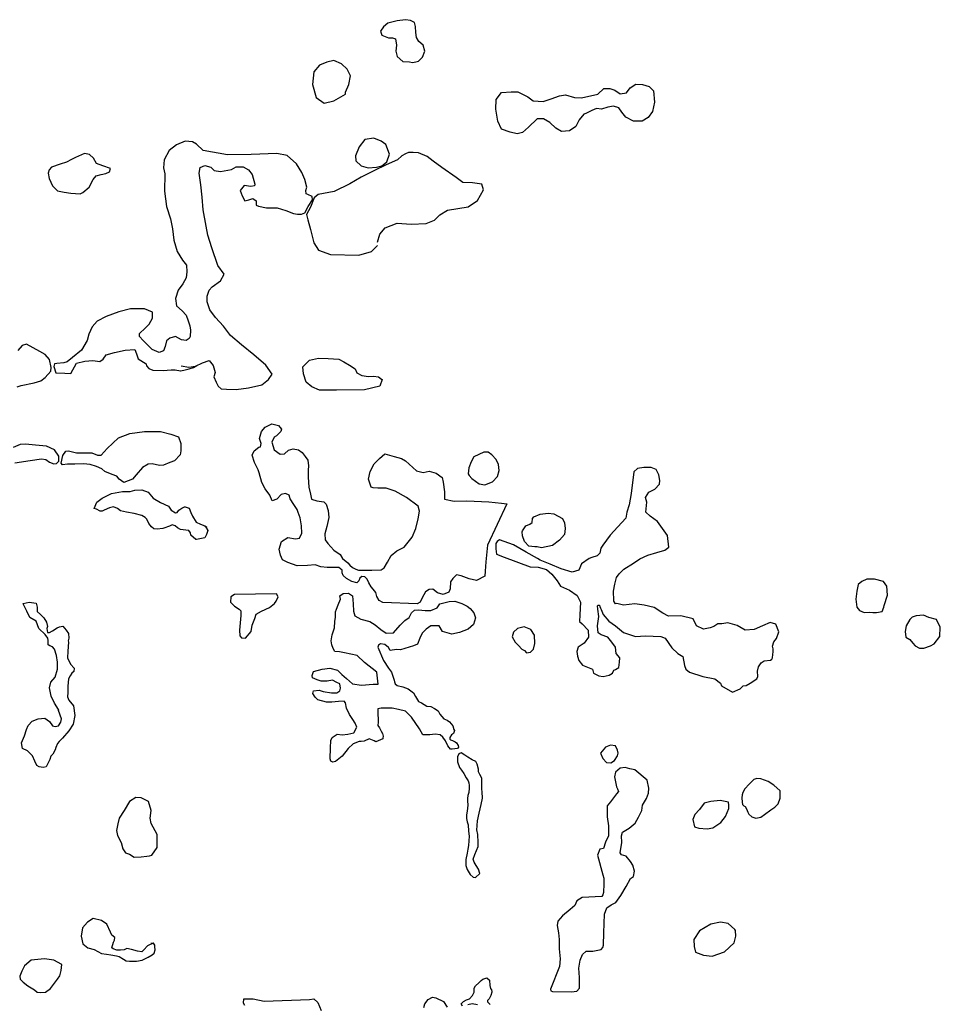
# Model space of a CAD drawing. Extents: x 241598 to 311743, y 799519 to 863160.
# Tile 4 of 6: x 254438 to 266390, y 850371 to 863160. Entities that reach past the tile are written whole.
import ezdxf

# ---------------------------------------------------------------- set-up
doc = ezdxf.new("R2010")
doc.units = 0
doc.header["$LTSCALE"] = 1060
doc.layers.add('WETLANDS', color=3, linetype='CONTINUOUS')

msp = doc.modelspace()

# ---------------------------------------------------------------- linework, layer by layer
at = {"layer": 'WETLANDS', "color": 0}
for points in [[(259617, 862623), (259668, 862672), (259699, 862750), (259678, 862831), (259622, 862876), (259590, 862929), (259582, 862993), (259576, 863070), (259565, 863123), (259512, 863148), (259448, 863160), (259339, 863143), (259218, 863113), (259161, 863068), (259124, 863012), (259139, 862960), (259227, 862925), (259279, 862923), (259316, 862913), (259331, 862830), (259320, 862753), (259339, 862681), (259413, 862618), (259500, 862613), (259539, 862606), (259580, 862611)], [(258667, 862220), (258713, 862316), (258735, 862431), (258690, 862518), (258614, 862587), (258515, 862630), (258426, 862609), (258331, 862570), (258258, 862483), (258241, 862316), (258289, 862150), (258389, 862074), (258517, 862108), (258608, 862156), (258668, 862192)], [(261732, 862144), (261946, 862193), (262020, 862266), (262099, 862268), (262164, 862243), (262236, 862195), (262317, 862209), (262364, 862274), (262436, 862322), (262523, 862319), (262609, 862292), (262665, 862236), (262678, 862089), (262654, 861968), (262596, 861889), (262518, 861844), (262408, 861841), (262307, 861892), (262257, 861959), (262216, 862014), (262147, 862035), (262076, 862022), (261992, 861997), (261928, 862005), (261868, 861981), (261787, 861941), (261761, 861933), (261701, 861858), (261660, 861774), (261576, 861718), (261472, 861707), (261397, 861752), (261323, 861824), (261237, 861873), (261156, 861874), (261046, 861763), (260966, 861695), (260895, 861679), (260807, 861698), (260692, 861737), (260646, 861843), (260619, 861996), (260623, 862123), (260695, 862213), (260820, 862225), (260907, 862222), (261035, 862157), (261103, 862108), (261236, 862099), (261338, 862130), (261447, 862169), (261526, 862182), (261640, 862151)], [(259205, 861315), (259238, 861413), (259191, 861539), (259130, 861580), (259034, 861623), (258921, 861602), (258844, 861508), (258800, 861390), (258803, 861326), (258870, 861261), (258962, 861237), (259071, 861244), (259139, 861262), (259179, 861291)], [(255618, 861227), (255518, 861263), (255436, 861291), (255398, 861360), (255346, 861410), (255279, 861424), (255162, 861372), (255112, 861342), (255045, 861308), (254965, 861284), (254851, 861244), (254819, 861208), (254808, 861165), (254821, 861099), (254866, 861004), (254928, 860939), (255014, 860918), (255101, 860905), (255222, 860898), (255259, 860916), (255342, 860986), (255394, 861085), (255430, 861132), (255495, 861149), (255557, 861164), (255605, 861184)], [(259146, 858485), (259115, 858400), (258913, 858350), (258551, 858349), (258330, 858348), (258232, 858389), (258159, 858452), (258124, 858559), (258116, 858650), (258200, 858736), (258319, 858762), (258442, 858760), (258580, 858749), (258645, 858716), (258722, 858672), (258792, 858626), (258817, 858575), (258880, 858537), (258966, 858525), (259031, 858528), (259098, 858519), (259134, 858492)], [(260764, 856871), (260510, 856334), (260490, 856117), (260481, 855997), (260476, 855930), (260367, 855874), (260273, 855898), (260169, 855937), (260109, 855948), (260061, 855902), (260033, 855858), (260025, 855768), (260009, 855725), (259936, 855694), (259862, 855715), (259803, 855764), (259756, 855760), (259708, 855730), (259663, 855651), (259637, 855596), (259600, 855572), (259153, 855588), (259106, 855617), (259074, 855668), (259062, 855718), (259028, 855763), (259001, 855793), (258970, 855844), (258950, 855894), (258917, 855924), (258882, 855928), (258852, 855905), (258841, 855873), (258814, 855845), (258749, 855863), (258682, 855900), (258636, 855940), (258625, 855976), (258625, 856010), (258582, 856045), (258521, 856045), (258430, 856046), (258349, 856052), (258273, 856081), (258173, 856069), (258040, 856068), (257921, 856108), (257851, 856146), (257823, 856204), (257805, 856283), (257837, 856382), (257919, 856434), (258017, 856417), (258072, 856425), (258099, 856492), (258095, 856586), (258080, 856690), (258052, 856757), (258041, 856799), (257999, 856861), (257949, 856937), (257937, 856986), (257888, 857005), (257834, 856994), (257775, 856931), (257715, 856910), (257685, 856983), (257623, 857066), (257581, 857149), (257546, 857272), (257534, 857315), (257487, 857408), (257456, 857502), (257481, 857558), (257542, 857608), (257565, 857613), (257574, 857657), (257552, 857720), (257577, 857809), (257624, 857869), (257710, 857910), (257797, 857891), (257838, 857843), (257829, 857811), (257773, 857755), (257742, 857738), (257712, 857673), (257742, 857574), (257819, 857517), (257876, 857522), (257929, 857567), (257987, 857584), (258056, 857571), (258106, 857540), (258144, 857487), (258179, 857437), (258186, 857364), (258182, 857307), (258184, 857217), (258191, 857086), (258215, 856996), (258227, 856933), (258295, 856911), (258386, 856896), (258416, 856866), (258445, 856785), (258450, 856695), (258424, 856576), (258401, 856480), (258403, 856404), (258438, 856356), (258515, 856271), (258599, 856213), (258627, 856162), (258698, 856103), (258723, 856073), (258757, 856044), (258803, 856021), (258839, 856011), (258880, 856010), (258940, 856008), (259010, 856010), (259130, 856014), (259171, 856038), (259213, 856113), (259259, 856201), (259334, 856261), (259429, 856308), (259534, 856440), (259582, 856549), (259611, 856676), (259629, 856777), (259610, 856840), (259459, 856955), (259312, 857036), (259194, 857075), (259088, 857075), (259027, 857081), (259002, 857089), (258966, 857192), (258987, 857293), (259041, 857391), (259108, 857461), (259178, 857521), (259298, 857486), (259395, 857461), (259446, 857430), (259592, 857302), (259675, 857280), (259754, 857294), (259846, 857270), (259921, 857213), (259935, 857151), (259953, 857028), (259954, 856933), (260079, 856908), (260242, 856909), (260529, 856898), (260694, 856879)], [(254996, 857380), (254977, 857400), (254998, 857500), (255036, 857556), (255073, 857559), (255174, 857535), (255279, 857534), (255373, 857533), (255449, 857504), (255498, 857502), (255573, 857592), (255721, 857729), (255867, 857787), (256058, 857809), (256268, 857810), (256402, 857777), (256501, 857741), (256529, 857657), (256532, 857561), (256520, 857508), (256449, 857431), (256387, 857410), (256305, 857375), (256253, 857371), (256157, 857391), (256105, 857387), (256033, 857344), (255951, 857249), (255901, 857192), (255791, 857148), (255729, 857192), (255700, 857229), (255638, 857252), (255544, 857293), (255505, 857326), (255437, 857356), (255354, 857384), (255265, 857392), (255153, 857385), (255070, 857385), (255057, 857385)], [(260405, 857131), (260475, 857117), (260578, 857158), (260642, 857228), (260663, 857305), (260656, 857381), (260626, 857447), (260567, 857509), (260520, 857541), (260462, 857541), (260335, 857482), (260298, 857419), (260269, 857341), (260262, 857259), (260274, 857239), (260307, 857200)], [(262190, 855575), (262172, 855572), (262153, 855605), (262153, 855653), (262149, 855696), (262149, 855738), (262163, 855828), (262188, 855913), (262222, 855960), (262281, 856021), (262409, 856102), (262489, 856157), (262594, 856203), (262709, 856238), (262813, 856269), (262865, 856307), (262848, 856458), (262718, 856640), (262623, 856713), (262569, 856762), (262579, 856894), (262561, 856953), (262606, 857024), (262684, 857064), (262744, 857127), (262751, 857173), (262737, 857246), (262700, 857316), (262638, 857342), (262541, 857343), (262459, 857332), (262411, 857287), (262375, 857007), (262352, 856860), (262322, 856762), (262307, 856686), (262203, 856573), (262104, 856463), (262008, 856336), (261982, 856296), (261970, 856230), (261936, 856198), (261865, 856173), (261830, 856162), (261733, 856094), (261698, 856009), (261609, 855985), (261468, 856025), (261327, 856089), (261197, 856139), (261160, 856163), (261013, 856244), (260849, 856338), (260668, 856403), (260637, 856381), (260622, 856354), (260622, 856286), (260628, 856218), (260730, 856177), (261067, 856055), (261171, 856049), (261279, 856019), (261348, 855957), (261418, 855872), (261458, 855804), (261578, 855749), (261676, 855681), (261720, 855593), (261709, 855431), (261705, 855342), (261739, 855313), (261820, 855231), (261824, 855141), (261766, 855062), (261689, 855008), (261671, 854954), (261679, 854891), (261699, 854837), (261747, 854776), (261877, 854725), (261890, 854672), (261956, 854637), (262013, 854630), (262093, 854644), (262136, 854671), (262154, 854709), (262174, 854720), (262216, 854744), (262227, 854815), (262228, 854869), (262181, 854928), (262174, 855009), (262127, 855076), (262073, 855141), (261989, 855169), (261948, 855195), (261938, 855286), (261957, 855407), (261943, 855505), (261941, 855547), (261947, 855556), (261965, 855556), (261971, 855538), (261977, 855517), (261989, 855498), (262012, 855434), (262086, 855346), (262172, 855287), (262278, 855201), (262431, 855148), (262562, 855155), (262762, 855150), (262819, 855126), (262907, 855000), (262984, 854926), (263049, 854889), (263071, 854771), (263087, 854722), (263135, 854683), (263308, 854629), (263464, 854598), (263535, 854542), (263551, 854509), (263693, 854426), (263790, 854470), (263833, 854506), (263872, 854513), (263921, 854543), (264010, 854598), (264022, 854628), (264018, 854700), (264029, 854752), (264064, 854805), (264105, 854831), (264186, 854840), (264203, 854854), (264213, 854871), (264216, 854915), (264222, 854948), (264220, 854989), (264212, 855024), (264227, 855078), (264264, 855124), (264293, 855207), (264255, 855310), (264183, 855328), (264084, 855286), (263972, 855238), (263858, 855230), (263754, 855290), (263630, 855326), (263552, 855314), (263503, 855311), (263451, 855278), (263401, 855260), (263318, 855242), (263225, 855287), (263183, 855378), (263022, 855416), (262862, 855412), (262789, 855453), (262676, 855525), (262546, 855553), (262425, 855573), (262279, 855557)], [(256849, 856577), (256880, 856526), (256864, 856473), (256843, 856430), (256735, 856409), (256727, 856409), (256658, 856463), (256654, 856494), (256632, 856524), (256593, 856529), (256527, 856538), (256488, 856561), (256456, 856584), (256418, 856597), (256385, 856581), (256309, 856554), (256295, 856553), (256224, 856543), (256178, 856547), (256148, 856571), (256113, 856618), (256089, 856671), (256068, 856693), (256022, 856722), (255926, 856744), (255823, 856764), (255747, 856779), (255710, 856811), (255657, 856831), (255603, 856820), (255535, 856790), (255508, 856776), (255481, 856774), (255434, 856801), (255407, 856810), (255439, 856892), (255510, 856946), (255630, 857004), (255775, 857031), (255874, 857031), (255933, 857047), (256023, 857053), (256108, 857022), (256170, 856946), (256268, 856887), (256370, 856840), (256403, 856788), (256459, 856753), (256483, 856758), (256506, 856791), (256544, 856815), (256576, 856831), (256586, 856832), (256637, 856814), (256658, 856758), (256681, 856710), (256731, 856632), (256785, 856609), (256840, 856585), (256869, 856564)], [(261048, 856320), (260994, 856381), (260964, 856456), (260963, 856508), (260966, 856519), (261010, 856586), (261062, 856606), (261090, 856628), (261098, 856680), (261113, 856704), (261194, 856739), (261298, 856750), (261375, 856741), (261487, 856680), (261511, 856625), (261521, 856550), (261513, 856475), (261448, 856398), (261356, 856331), (261211, 856302), (261156, 856313), (261126, 856314)], [(265661, 855550), (265703, 855683), (265698, 855804), (265653, 855862), (265538, 855893), (265436, 855892), (265372, 855863), (265325, 855823), (265306, 855735), (265294, 855634), (265308, 855528), (265342, 855486), (265402, 855462), (265473, 855464), (265515, 855458), (265562, 855459), (265636, 855475), (265659, 855528)], [(257772, 855701), (257226, 855695), (257179, 855664), (257177, 855592), (257225, 855542), (257289, 855504), (257309, 855483), (257311, 855420), (257294, 855231), (257297, 855156), (257316, 855130), (257370, 855127), (257445, 855211), (257458, 855295), (257489, 855383), (257508, 855437), (257578, 855476), (257683, 855525), (257748, 855578), (257768, 855606), (257795, 855662)], [(254782, 853456), (254744, 853447), (254690, 853455), (254659, 853471), (254634, 853529), (254606, 853599), (254540, 853663), (254474, 853693), (254461, 853769), (254502, 853860), (254526, 853942), (254549, 853994), (254601, 854050), (254678, 854078), (254766, 854086), (254823, 854045), (254864, 853988), (254897, 853978), (254941, 853987), (254974, 854036), (254980, 854080), (254941, 854187), (254948, 854193), (254922, 854236), (254892, 854282), (254848, 854374), (254824, 854482), (254844, 854557), (254897, 854619), (254931, 854724), (254930, 854815), (254917, 854901), (254888, 854983), (254866, 855016), (254831, 855027), (254806, 855042), (254806, 855098), (254802, 855128), (254769, 855172), (254686, 855253), (254652, 855348), (254571, 855397), (254530, 855476), (254487, 855564), (254484, 855577), (254562, 855593), (254653, 855580), (254667, 855530), (254666, 855472), (254708, 855433), (254751, 855389), (254788, 855334), (254798, 855276), (254792, 855253), (254801, 855201), (254825, 855201), (254863, 855220), (254925, 855261), (254953, 855273), (254998, 855282), (255043, 855232), (255070, 855185), (255078, 855126), (255069, 855093), (255072, 855076), (255064, 854958), (255060, 854869), (255097, 854787), (255147, 854735), (255139, 854694), (255116, 854674), (255092, 854638), (255078, 854605), (255073, 854596), (255068, 854553), (255065, 854500), (255063, 854420), (255058, 854364), (255076, 854320), (255137, 854248), (255156, 854122), (255133, 854009), (255075, 853922), (254994, 853826), (254949, 853783), (254928, 853758), (254908, 853706), (254900, 853675), (254869, 853620), (254854, 853606), (254841, 853594), (254828, 853551)], [(266385, 855149), (266390, 855268), (266341, 855367), (266240, 855396), (266171, 855424), (266078, 855415), (266026, 855400), (265994, 855371), (265948, 855288), (265933, 855215), (265942, 855139), (265997, 855110), (266034, 855063), (266063, 855027), (266122, 854995), (266175, 854997), (266262, 855026), (266310, 855052)], [(261109, 854985), (261127, 855056), (261120, 855164), (261073, 855241), (260989, 855272), (260900, 855250), (260850, 855206), (260834, 855143), (260872, 855074), (260913, 855031), (260956, 854982), (260991, 854968), (261020, 854935), (261070, 854946)], [(262200, 853670), (262175, 853729), (262107, 853737), (262043, 853711), (261980, 853633), (262008, 853563), (262055, 853512), (262113, 853508), (262159, 853538), (262198, 853600), (262206, 853633)], [(260410, 852071), (260394, 852128), (260365, 852173), (260338, 852219), (260327, 852257), (260347, 852317), (260389, 852422), (260392, 852472), (260386, 852577), (260375, 852637), (260378, 852688), (260379, 852692), (260381, 852755), (260403, 852855), (260431, 852968), (260448, 853047), (260443, 853130), (260436, 853167), (260439, 853238), (260440, 853307), (260410, 853357), (260394, 853392), (260394, 853426), (260379, 853488), (260359, 853523), (260311, 853546), (260255, 853582), (260218, 853605), (260171, 853639), (260139, 853625), (260122, 853585), (260124, 853519), (260147, 853445), (260174, 853413), (260204, 853368), (260236, 853312), (260261, 853275), (260271, 853249), (260272, 853212), (260272, 853176), (260268, 853124), (260256, 853083), (260250, 853043), (260252, 853015), (260256, 852959), (260249, 852879), (260237, 852830), (260238, 852784), (260246, 852741), (260260, 852703), (260267, 852621), (260272, 852553), (260264, 852433), (260258, 852387), (260247, 852333), (260230, 852252), (260229, 852174), (260248, 852121), (260286, 852056), (260327, 852022), (260355, 852018)], [(262314, 851903), (262369, 852003), (262408, 852032), (262421, 852098), (262397, 852178), (262368, 852226), (262312, 852295), (262252, 852312), (262236, 852340), (262256, 852474), (262253, 852560), (262266, 852608), (262351, 852659), (262428, 852723), (262470, 852800), (262514, 852888), (262525, 852958), (262578, 853045), (262602, 853114), (262606, 853178), (262586, 853283), (262426, 853417), (262358, 853431), (262297, 853445), (262233, 853439), (262173, 853387), (262160, 853326), (262187, 853196), (262199, 853170), (262211, 853133), (262188, 853105), (262107, 853002), (262066, 852947), (262064, 852804), (262083, 852688), (262083, 852559), (262043, 852475), (262019, 852396), (261970, 852387), (261940, 852308), (262010, 852052), (262021, 852009), (262021, 851934), (262019, 851824), (262011, 851792), (261995, 851772), (261739, 851756), (261673, 851716), (261646, 851656), (261587, 851600), (261484, 851522), (261426, 851449), (261415, 851396), (261433, 851300), (261444, 851212), (261444, 851092), (261454, 850961), (261446, 850860), (261328, 850568), (261336, 850547), (261356, 850536), (261604, 850533), (261672, 850541), (261708, 850579), (261706, 850613), (261704, 850720), (261696, 850839), (261715, 850944), (261747, 851016), (261792, 851062), (261829, 851063), (261881, 851060), (261989, 851082), (262011, 851107), (262019, 851140), (262021, 851300), (262030, 851541), (262061, 851622), (262116, 851663), (262177, 851694), (262244, 851786)], [(264311, 853145), (264230, 853218), (264157, 853264), (264060, 853301), (264007, 853304), (263971, 853291), (263908, 853228), (263854, 853170), (263827, 853122), (263820, 853093), (263814, 853051), (263816, 852997), (263822, 852967), (263841, 852947), (263855, 852939), (263875, 852908), (263893, 852866), (263904, 852840), (263943, 852804), (263995, 852788), (264059, 852803), (264107, 852838), (264192, 852896), (264243, 852930), (264287, 852976), (264313, 853049)], [(256222, 852408), (256222, 852575), (256144, 852719), (256134, 852790), (256146, 852890), (256112, 853007), (256016, 853054), (255947, 853059), (255863, 853007), (255796, 852889), (255730, 852787), (255711, 852715), (255695, 852628), (255707, 852565), (255754, 852471), (255779, 852391), (255813, 852340), (255863, 852319), (255926, 852282), (256017, 852286), (256089, 852297), (256123, 852300), (256152, 852310)], [(263641, 852998), (263532, 853017), (263410, 853007), (263326, 852982), (263264, 852902), (263203, 852834), (263179, 852769), (263199, 852675), (263254, 852659), (263362, 852649), (263439, 852661), (263541, 852733), (263601, 852810), (263643, 852916), (263646, 852957)], [(256172, 851163), (256096, 851131), (256051, 851080), (256026, 851052), (255968, 851060), (255891, 851083), (255830, 851095), (255794, 851080), (255748, 851073), (255701, 851076), (255651, 851091), (255634, 851105), (255655, 851177), (255670, 851202), (255673, 851237), (255635, 851270), (255618, 851306), (255569, 851410), (255502, 851459), (255393, 851484), (255319, 851437), (255253, 851364), (255235, 851257), (255257, 851156), (255321, 851105), (255405, 851082), (255499, 851032), (255563, 851021), (255623, 851015), (255695, 851001), (255730, 850991), (255784, 850958), (255820, 850937), (255864, 850930), (255956, 850929), (256030, 850944), (256107, 850982), (256159, 851015), (256183, 851037), (256183, 851037), (256198, 851079), (256194, 851117), (256194, 851139), (256176, 851165), (256141, 851162)], [(263723, 851342), (263636, 851421), (263538, 851437), (263535, 851438), (263410, 851411), (263263, 851324), (263190, 851214), (263195, 851121), (263211, 851046), (263317, 851008), (263428, 850998), (263590, 851054), (263713, 851171), (263736, 851255), (263730, 851328)], [(254987, 850889), (254883, 850942), (254762, 850961), (254589, 850944), (254500, 850869), (254468, 850799), (254440, 850737), (254443, 850697), (254483, 850658), (254545, 850610), (254629, 850558), (254667, 850528), (254713, 850525), (254771, 850530), (254838, 850575), (254930, 850697), (254958, 850739), (254977, 850811)]]:
    msp.add_lwpolyline(points, close=True, dxfattribs=at)
for points in [[(256536, 858664), (256636, 858647), (256722, 858660), (256812, 858702), (256897, 858733), (256952, 858670), (256977, 858578), (256958, 858523), (256991, 858452), (257014, 858398), (257056, 858364), (257125, 858360), (257249, 858358), (257407, 858377), (257581, 858417), (257670, 858487), (257717, 858554), (257635, 858672), (257480, 858806), (257318, 858935), (257174, 859058), (257082, 859181), (256980, 859292), (256908, 859391), (256879, 859469), (256873, 859497), (256874, 859569), (256898, 859647), (256939, 859692), (257047, 859766), (257091, 859856), (257012, 859968), (256931, 860195), (256879, 860362), (256859, 860477), (256820, 860689), (256807, 860853), (256791, 861013), (256768, 861166), (256781, 861242), (256840, 861264), (256919, 861245), (256962, 861202), (257046, 861187), (257187, 861215), (257249, 861249), (257340, 861247), (257409, 861211), (257457, 861149), (257493, 861024), (257487, 861004), (257437, 860992), (257354, 861007), (257302, 860942), (257326, 860870), (257360, 860809), (257412, 860822), (257467, 860837), (257510, 860807), (257510, 860749), (257537, 860739), (257641, 860716), (257711, 860714), (257782, 860716), (257893, 860682), (257991, 860644), (258045, 860633), (258098, 860632), (258140, 860651), (258184, 860733), (258238, 860818), (258235, 860863), (258177, 860888), (258158, 860897), (258155, 860943), (258168, 860985), (258141, 861083), (258102, 861176), (258034, 861286), (257911, 861394), (257775, 861422), (257445, 861411), (257137, 861403), (256819, 861461), (256735, 861541), (256682, 861575), (256587, 861583), (256475, 861536), (256379, 861460), (256312, 861338), (256306, 861237), (256324, 861158), (256318, 860932), (256343, 860734), (256394, 860574), (256420, 860444), (256440, 860295), (256484, 860148), (256550, 860038), (256602, 859970), (256606, 859887), (256601, 859807), (256558, 859731), (256497, 859646), (256459, 859539), (256475, 859443), (256548, 859379), (256598, 859320), (256627, 859249), (256645, 859185), (256654, 859127), (256650, 859044), (256640, 859019), (256598, 858991), (256540, 859002), (256462, 859047), (256388, 859024), (256342, 858988), (256328, 858913), (256303, 858858), (256249, 858836), (256156, 858878), (256039, 858991), (255995, 859046), (255993, 859052), (255995, 859082), (256069, 859155), (256120, 859204), (256162, 859282), (256164, 859361), (256059, 859403), (255876, 859403), (255727, 859367), (255559, 859303), (255446, 859243), (255381, 859170), (255334, 859077), (255316, 858991), (255241, 858868), (255122, 858774), (255054, 858716), (255010, 858703), (254922, 858696), (254892, 858691), (254882, 858656), (254909, 858571), (255024, 858569), (255104, 858565), (255175, 858697), (255284, 858723), (255386, 858733), (255478, 858720), (255521, 858749), (255560, 858805), (255668, 858837), (255807, 858869), (255934, 858877), (255956, 858820), (255977, 858755), (256080, 858692), (256086, 858664), (256113, 858630), (256165, 858606), (256302, 858604), (256403, 858612), (256458, 858611), (256526, 858600), (256529, 858599), (256586, 858612), (256639, 858627), (256695, 858641), (256738, 858670)], [(259083, 860272), (259112, 860372), (259182, 860457), (259338, 860515), (259522, 860504), (259714, 860511), (259824, 860556), (259891, 860626), (259993, 860684), (260259, 860729), (260380, 860812), (260458, 860952), (260439, 861025), (260319, 861039), (260192, 861044), (260106, 861110), (259919, 861238), (259805, 861323), (259728, 861385), (259615, 861429), (259545, 861437), (259487, 861433), (259446, 861418), (259399, 861393), (259342, 861341), (259196, 861274), (259038, 861197), (258871, 861113), (258723, 861028), (258521, 860928), (258315, 860889), (258260, 860845), (258212, 860726), (258161, 860630), (258177, 860561), (258214, 860434), (258258, 860261), (258319, 860167), (258475, 860110), (258843, 860103), (259005, 860150), (259085, 860226)], [(254405, 858391), (254456, 858409), (254625, 858441), (254711, 858470), (254768, 858513), (254842, 858596), (254847, 858644), (254825, 858746), (254769, 858812), (254701, 858848), (254611, 858899), (254526, 858944), (254471, 858928), (254413, 858862)], [(254374, 857402), (254575, 857436), (254722, 857455), (254777, 857446), (254827, 857414), (254880, 857392), (254918, 857395), (254947, 857424), (254945, 857489), (254888, 857572), (254784, 857619), (254645, 857635), (254514, 857646), (254446, 857643), (254355, 857604)], [(260082, 853927), (260072, 853890), (260045, 853872), (260022, 853837), (260021, 853814), (260032, 853804), (260057, 853799), (260093, 853780), (260111, 853765), (260130, 853732), (260133, 853709), (260121, 853693), (260052, 853683), (260032, 853686), (259997, 853728), (259965, 853794), (259931, 853841), (259899, 853873), (259832, 853881), (259761, 853871), (259670, 853873), (259627, 853947), (259527, 854099), (259496, 854132), (259446, 854177), (259356, 854200), (259276, 854218), (259149, 854218), (259131, 854217), (259090, 854207), (259090, 854133), (259094, 854078), (259092, 854034), (259089, 853992), (259111, 853961), (259133, 853918), (259148, 853887), (259156, 853852), (259154, 853828), (259153, 853819), (259062, 853780), (259041, 853791), (258975, 853819), (258910, 853788), (258870, 853783), (258844, 853786), (258768, 853755), (258701, 853694), (258623, 853592), (258537, 853524), (258505, 853517), (258478, 853528), (258470, 853561), (258474, 853703), (258476, 853797), (258495, 853837), (258559, 853879), (258626, 853871), (258700, 853878), (258775, 853899), (258814, 853969), (258794, 854021), (258764, 854068), (258718, 854133), (258680, 854219), (258666, 854286), (258651, 854310), (258577, 854304), (258491, 854295), (258420, 854297), (258307, 854324), (258275, 854361), (258243, 854407), (258253, 854441), (258325, 854451), (258377, 854433), (258487, 854418), (258556, 854417), (258594, 854441), (258601, 854475), (258593, 854534), (258556, 854550), (258501, 854582), (258429, 854568), (258351, 854570), (258299, 854587), (258238, 854613), (258235, 854643), (258254, 854692), (258364, 854725), (258463, 854738), (258563, 854710), (258622, 854656), (258682, 854602), (258759, 854532), (258875, 854518), (259026, 854529), (259091, 854530), (259076, 854684), (258916, 854811), (258820, 854902), (258655, 854934), (258592, 854951), (258528, 854952), (258508, 854992), (258491, 855042), (258482, 855093), (258496, 855170), (258525, 855260), (258528, 855342), (258539, 855401), (258537, 855470), (258552, 855502), (258572, 855560), (258602, 855633), (258596, 855676), (258639, 855705), (258705, 855712), (258759, 855675), (258768, 855574), (258771, 855477), (258791, 855415), (258869, 855374), (258982, 855342), (259053, 855298), (259126, 855238), (259197, 855190), (259293, 855194), (259378, 855296), (259437, 855356), (259496, 855396), (259526, 855455), (259564, 855489), (259617, 855493), (259701, 855487), (259777, 855487), (259857, 855522), (259894, 855573), (260014, 855601), (260088, 855609), (260178, 855578), (260246, 855541), (260287, 855511), (260334, 855456), (260355, 855390), (260329, 855304), (260262, 855245), (260148, 855202), (260048, 855179), (259929, 855214), (259883, 855285), (259775, 855286), (259715, 855245), (259663, 855193), (259634, 855128), (259601, 855050), (259550, 855029), (259383, 854977), (259332, 854979), (259248, 854967), (259225, 855007), (259178, 855043), (259121, 855053), (259098, 855034), (259086, 855008), (259163, 854836), (259228, 854737), (259267, 854686), (259298, 854579), (259304, 854560), (259315, 854532), (259339, 854512), (259412, 854493), (259480, 854468), (259552, 854415), (259575, 854368), (259616, 854304), (259655, 854288), (259724, 854245), (259778, 854237), (259824, 854215), (259870, 854181), (259894, 854141), (259944, 854079), (259987, 854060), (260020, 854039), (260063, 853986), (260075, 853940), (260082, 853927)], [(260185, 850345), (260171, 850378), (260198, 850405), (260238, 850429), (260278, 850442), (260315, 850484), (260337, 850530), (260338, 850581), (260356, 850612), (260399, 850651), (260413, 850662), (260431, 850680), (260449, 850699), (260503, 850714), (260538, 850684), (260541, 850614), (260551, 850578), (260564, 850558), (260568, 850539), (260567, 850530), (260553, 850484), (260535, 850442), (260513, 850422), (260513, 850403), (260548, 850370)], [(257360, 850354), (257343, 850386), (257346, 850441), (257471, 850442), (257610, 850410), (258202, 850432), (258259, 850443), (258311, 850394), (258351, 850291)], [(259685, 850328), (259697, 850375), (259741, 850431), (259798, 850464), (259843, 850455), (259941, 850408), (259986, 850335)], [(260382, 850366), (260312, 850378), (260256, 850365)]]:
    msp.add_lwpolyline(points, dxfattribs=at)

doc.saveas('drawing.dxf')
